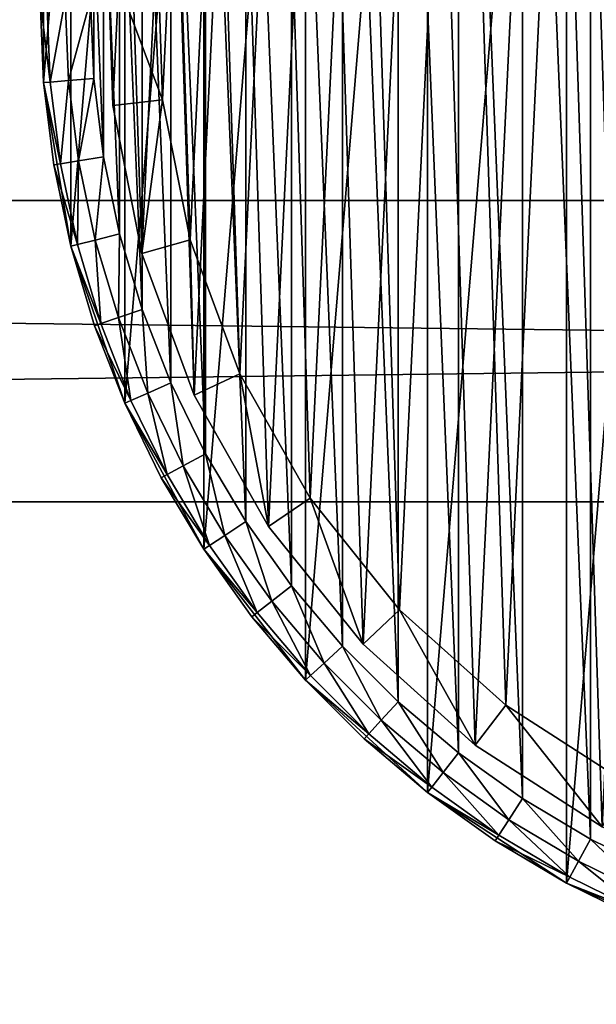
# Model space of a CAD drawing. Header units: millimetres. Extents: x 6 to 986, y -79 to 45.
# Tile 21 of 47: x 405 to 428, y -51 to -12. Entities that reach past the tile are written whole.
import ezdxf

# ---------------------------------------------------------------- set-up
doc = ezdxf.new("R2010")
doc.units = ezdxf.units.MM
doc.header["$LTSCALE"] = 25.4
doc.layers.get('0').update_dxf_attribs({"true_color": 0xff5454})

# ---------------------------------------------------------------- blocks, each defined once
blk = doc.blocks.new('PILLS-V-8262.STL')
at = {"color": 250, "true_color": 0x262626}
mesh = blk.add_polyface(dxfattribs=at)
corners = [(407.024, -1.131, 7.876), (405.937, -14.253, 7.876), (405.937, -7.647, 7.876), (407.024, -20.769, 7.876), (409.169, 5.118, 7.876), (409.169, -27.018, 7.876), (412.313, 10.928, 7.876), (412.313, -32.828, 7.876), (416.371, 16.141, 7.876), (416.371, -38.041, 7.876), (421.231, 20.616, 7.876), (421.231, -42.516, 7.876), (426.762, 24.229, 7.876), (426.762, -46.129, 7.876), (432.812, 26.883, 7.876), (432.812, -48.783, 7.876), (439.216, 28.504, 7.876), (439.216, -50.404, 7.876), (445.8, 29.05, 7.876), (445.8, -50.95, 7.876), (452.384, 28.504, 7.876), (452.384, -50.404, 7.876), (458.788, 26.883, 7.876), (458.788, -48.783, 7.876), (464.838, 24.229, 7.876), (464.838, -46.129, 7.876), (470.368, 20.616, 7.876), (470.368, -42.516, 7.876), (475.229, 16.141, 7.876), (475.229, -38.041, 7.876), (479.287, 10.928, 7.876), (479.287, -32.828, 7.876), (482.431, 5.118, 7.876), (482.431, -27.018, 7.876), (484.576, -1.131, 7.876), (484.576, -20.769, 7.876), (485.663, -7.647, 7.876), (485.663, -14.253, 7.876)]
mesh.append_faces([[corners[k] for k in face] for face in [(0, 1, 2), (35, 36, 37)]], dxfattribs={"vtx0": -1, "color": 250})
mesh.append_faces([[corners[k] for k in face] for face in [(1, 0, 3), (3, 4, 5), (5, 6, 7), (7, 8, 9), (9, 10, 11), (11, 12, 13), (13, 14, 15), (15, 16, 17), (17, 18, 19), (19, 20, 21), (21, 22, 23), (23, 24, 25), (25, 26, 27), (27, 28, 29), (29, 30, 31), (31, 32, 33), (33, 34, 35)]], dxfattribs={"vtx0": -1, "vtx1": -1, "color": 250})
mesh.append_faces([[corners[k] for k in face] for face in [(3, 0, 4), (5, 4, 6), (7, 6, 8), (9, 8, 10), (11, 10, 12), (13, 12, 14), (15, 14, 16), (17, 16, 18), (19, 18, 20), (21, 20, 22), (23, 22, 24), (25, 24, 26), (27, 26, 28), (29, 28, 30), (31, 30, 32), (33, 32, 34), (35, 34, 36)]], dxfattribs={"vtx0": -1, "vtx2": -1, "color": 250})
mesh = blk.add_polyface(dxfattribs=at)
corners = [(407.93, -14.088, 31.275), (407.93, -7.812, 31.275), (407.8, -10.95, 31.275), (408.318, -17.205, 31.275), (408.318, -4.695, 31.275), (408.963, -20.278, 31.275), (408.963, -1.622, 31.275), (409.859, -23.289, 31.275), (409.859, 1.389, 31.275), (411.001, -26.214, 31.275), (411.001, 4.314, 31.275), (412.38, -29.036, 31.275), (412.38, 7.136, 31.275), (413.988, -31.734, 31.275), (413.988, 9.834, 31.275), (415.813, -34.29, 31.275), (415.813, 12.39, 31.275), (417.842, -36.687, 31.275), (417.842, 14.787, 31.275), (420.063, -38.908, 31.275), (420.063, 17.008, 31.275), (422.46, -40.937, 31.275), (422.46, 19.037, 31.275), (425.016, -42.762, 31.275), (425.016, 20.862, 31.275), (427.714, -44.37, 31.275), (427.714, 22.47, 31.275), (430.536, -45.749, 31.275), (430.536, 23.849, 31.275), (433.461, -46.891, 31.275), (433.461, 24.991, 31.275), (436.472, -47.787, 31.275), (436.472, 25.887, 31.275), (439.545, -48.432, 31.275), (439.545, 26.532, 31.275), (442.662, -48.82, 31.275), (442.662, 26.92, 31.275), (445.8, -48.95, 31.275), (445.8, 27.05, 31.275), (448.938, -48.82, 31.275), (448.938, 26.92, 31.275), (452.055, -48.432, 31.275), (452.055, 26.532, 31.275), (455.128, -47.787, 31.275), (455.128, 25.887, 31.275), (458.139, -46.891, 31.275), (458.139, 24.991, 31.275), (461.064, -45.749, 31.275), (461.064, 23.849, 31.275), (463.886, -44.37, 31.275), (463.886, 22.47, 31.275), (466.584, -42.762, 31.275), (466.584, 20.862, 31.275), (469.14, -40.937, 31.275), (469.14, 19.037, 31.275), (471.537, -38.908, 31.275), (471.537, 17.008, 31.275), (473.758, -36.687, 31.275), (473.758, 14.787, 31.275), (475.787, -34.29, 31.275), (475.787, 12.39, 31.275), (477.612, -31.734, 31.275), (477.612, 9.834, 31.275), (479.22, -29.036, 31.275), (479.22, 7.136, 31.275), (480.599, -26.214, 31.275), (480.599, 4.314, 31.275), (481.741, -23.289, 31.275), (481.741, 1.389, 31.275), (482.637, -20.278, 31.275), (482.637, -1.622, 31.275), (483.282, -17.205, 31.275), (483.282, -4.695, 31.275), (483.67, -14.088, 31.275), (483.67, -7.812, 31.275), (483.8, -10.95, 31.275)]
mesh.append_faces([[corners[k] for k in face] for face in [(0, 1, 2), (74, 73, 75)]], dxfattribs={"vtx0": -1, "color": 250})
mesh.append_faces([[corners[k] for k in face] for face in [(1, 3, 4), (4, 5, 6), (6, 7, 8), (8, 9, 10), (10, 11, 12), (12, 13, 14), (14, 15, 16), (16, 17, 18), (18, 19, 20), (20, 21, 22), (22, 23, 24), (24, 25, 26), (26, 27, 28), (28, 29, 30), (30, 31, 32), (32, 33, 34), (34, 35, 36), (36, 37, 38), (38, 39, 40), (40, 41, 42), (42, 43, 44), (44, 45, 46), (46, 47, 48), (48, 49, 50), (50, 51, 52), (52, 53, 54), (54, 55, 56), (56, 57, 58), (58, 59, 60), (60, 61, 62), (62, 63, 64), (64, 65, 66), (66, 67, 68), (68, 69, 70), (70, 71, 72), (72, 73, 74)]], dxfattribs={"vtx0": -1, "vtx1": -1, "color": 250})
mesh.append_faces([[corners[k] for k in face] for face in [(1, 0, 3), (4, 3, 5), (6, 5, 7), (8, 7, 9), (10, 9, 11), (12, 11, 13), (14, 13, 15), (16, 15, 17), (18, 17, 19), (20, 19, 21), (22, 21, 23), (24, 23, 25), (26, 25, 27), (28, 27, 29), (30, 29, 31), (32, 31, 33), (34, 33, 35), (36, 35, 37), (38, 37, 39), (40, 39, 41), (42, 41, 43), (44, 43, 45), (46, 45, 47), (48, 47, 49), (50, 49, 51), (52, 51, 53), (54, 53, 55), (56, 55, 57), (58, 57, 59), (60, 59, 61), (62, 61, 63), (64, 63, 65), (66, 65, 67), (68, 67, 69), (70, 69, 71), (72, 71, 73)]], dxfattribs={"vtx0": -1, "vtx2": -1, "color": 250})
at = {"color": 7, "true_color": 0xffffff}
mesh = blk.add_polyface(dxfattribs=at)
corners = [(408.688, -15.163, 7.221), (409.264, -3.194, 7.221), (408.493, -9.155, 7.221), (409.845, -21.062, 7.221), (410.981, 2.566, 7.221), (411.932, -26.698, 7.221), (413.6, 7.976, 7.221), (414.897, -31.927, 7.221), (417.053, 12.896, 7.221), (418.662, -36.613, 7.221), (421.251, 17.199, 7.221), (423.13, -40.634, 7.221), (426.084, 20.772, 7.221), (428.186, -43.886, 7.221), (431.428, 23.524, 7.221), (433.697, -46.285, 7.221), (437.144, 25.383, 7.221), (439.522, -47.769, 7.221), (443.085, 26.301, 7.221), (445.509, -48.299, 7.221), (449.095, 26.254, 7.221), (451.504, -47.862, 7.221), (455.021, 25.244, 7.221), (457.351, -46.469, 7.221), (460.707, 23.296, 7.221), (462.899, -44.156, 7.221), (466.008, 20.461, 7.221), (468.005, -40.983, 7.221), (470.785, 16.813, 7.221), (470.349, -39.099, 7.221), (472.535, -37.032, 7.221), (474.915, 12.446, 7.221), (476.372, -32.406, 7.221), (478.29, 7.473, 7.221), (479.418, -27.224, 7.221), (480.825, 2.022, 7.221), (481.593, -21.62, 7.221), (482.452, -3.764, 7.221), (482.841, -15.741, 7.221), (483.13, -9.737, 7.221)]
mesh.append_faces([[corners[k] for k in face] for face in [(0, 1, 2), (37, 38, 39)]], dxfattribs={"vtx0": -1, "color": 7})
mesh.append_faces([[corners[k] for k in face] for face in [(1, 3, 4), (4, 5, 6), (6, 7, 8), (8, 9, 10), (10, 11, 12), (12, 13, 14), (14, 15, 16), (16, 17, 18), (18, 19, 20), (20, 21, 22), (22, 23, 24), (24, 25, 26), (26, 27, 28), (28, 30, 31), (31, 32, 33), (33, 34, 35), (35, 36, 37)]], dxfattribs={"vtx0": -1, "vtx1": -1, "color": 7})
mesh.append_faces([[corners[k] for k in face] for face in [(1, 0, 3), (4, 3, 5), (6, 5, 7), (8, 7, 9), (10, 9, 11), (12, 11, 13), (14, 13, 15), (16, 15, 17), (18, 17, 19), (20, 19, 21), (22, 21, 23), (24, 23, 25), (26, 25, 27), (28, 27, 29), (28, 29, 30), (31, 30, 32), (33, 32, 34), (35, 34, 36), (37, 36, 38)]], dxfattribs={"vtx0": -1, "vtx2": -1, "color": 7})
mesh = blk.add_polyface(dxfattribs=at)
corners = [(411.221, -3.61, 0.575), (410.676, -14.938, 0.575), (410.491, -9.252, 0.575), (411.77, -20.52, 0.575), (412.846, 1.842, 0.575), (413.746, -25.855, 0.575), (415.325, 6.963, 0.575), (416.552, -30.804, 0.575), (418.593, 11.62, 0.575), (420.116, -35.239, 0.575), (422.565, 15.692, 0.575), (424.344, -39.044, 0.575), (427.14, 19.074, 0.575), (429.129, -42.122, 0.575), (432.198, 21.678, 0.575), (434.345, -44.393, 0.575), (437.608, 23.438, 0.575), (439.858, -45.797, 0.575), (443.23, 24.306, 0.575), (445.525, -46.299, 0.575), (448.919, 24.262, 0.575), (451.199, -45.885, 0.575), (454.527, 23.306, 0.575), (456.733, -44.567, 0.575), (459.909, 21.462, 0.575), (461.984, -42.378, 0.575), (464.925, 18.779, 0.575), (466.816, -39.375, 0.575), (469.447, 15.327, 0.575), (469.035, -37.592, 0.575), (471.103, -35.636, 0.575), (473.356, 11.193, 0.575), (474.735, -31.257, 0.575), (476.551, 6.486, 0.575), (477.618, -26.353, 0.575), (478.949, 1.328, 0.575), (479.677, -21.049, 0.575), (480.49, -4.149, 0.575), (480.858, -15.484, 0.575), (481.131, -9.802, 0.575)]
mesh.append_faces([[corners[k] for k in face] for face in [(0, 1, 2), (38, 37, 39)]], dxfattribs={"vtx0": -1, "color": 7})
mesh.append_faces([[corners[k] for k in face] for face in [(1, 0, 3), (3, 4, 5), (5, 6, 7), (7, 8, 9), (9, 10, 11), (11, 12, 13), (13, 14, 15), (15, 16, 17), (17, 18, 19), (19, 20, 21), (21, 22, 23), (23, 24, 25), (25, 26, 27), (27, 28, 29), (29, 28, 30), (30, 31, 32), (32, 33, 34), (34, 35, 36), (36, 37, 38)]], dxfattribs={"vtx0": -1, "vtx1": -1, "color": 7})
mesh.append_faces([[corners[k] for k in face] for face in [(3, 0, 4), (5, 4, 6), (7, 6, 8), (9, 8, 10), (11, 10, 12), (13, 12, 14), (15, 14, 16), (17, 16, 18), (19, 18, 20), (21, 20, 22), (23, 22, 24), (25, 24, 26), (27, 26, 28), (30, 28, 31), (32, 31, 33), (34, 33, 35), (36, 35, 37)]], dxfattribs={"vtx0": -1, "vtx2": -1, "color": 7})
at = {"color": 250, "true_color": 0x262626}
mesh = blk.add_polyface(dxfattribs=at)
corners = [(405.937, -7.647, 7.876), (405.937, -14.253, 7.876), (405.8, -10.95, 29.275)]
mesh.append_faces([[corners[k] for k in face] for face in [(0, 1, 2)]], dxfattribs={"color": 250})
at = {"color": 7, "true_color": 0xffffff}
mesh = blk.add_polyface(dxfattribs=at)
corners = [(408.493, -9.155, 7.221), (408.688, -15.163, 2.575), (408.688, -15.163, 7.221), (408.493, -9.155, 2.575)]
mesh.append_faces([[corners[k] for k in face] for face in [(0, 1, 2), (1, 0, 3)]], dxfattribs={"vtx0": -1, "color": 7})
mesh = blk.add_polyface(dxfattribs=at)
corners = [(408.493, -9.155, 2.575), (410.676, -14.938, 0.575), (408.688, -15.163, 2.575), (410.491, -9.252, 0.575)]
mesh.append_faces([[corners[k] for k in face] for face in [(0, 1, 2), (1, 0, 3)]], dxfattribs={"vtx0": -1, "color": 7})
at = {"color": 250, "true_color": 0x262626}
mesh = blk.add_polyface(dxfattribs=at)
corners = [(405.8, -10.95, 29.275), (405.937, -14.253, 7.876), (405.937, -14.253, 29.275)]
mesh.append_faces([[corners[k] for k in face] for face in [(0, 1, 2)]], dxfattribs={"color": 250})
mesh = blk.add_polyface(dxfattribs=at)
corners = [(406.204, -14.231, 30.275), (405.8, -10.95, 29.275), (405.937, -14.253, 29.275), (406.068, -10.95, 30.275)]
mesh.append_faces([[corners[k] for k in face] for face in [(0, 1, 2), (1, 0, 3)]], dxfattribs={"vtx0": -1, "color": 250})
mesh = blk.add_polyface(dxfattribs=at)
corners = [(406.204, -14.231, 30.275), (406.8, -10.95, 31.008), (406.068, -10.95, 30.275), (406.933, -14.171, 31.008)]
mesh.append_faces([[corners[k] for k in face] for face in [(0, 1, 2), (1, 0, 3)]], dxfattribs={"vtx0": -1, "color": 250})
mesh = blk.add_polyface(dxfattribs=at)
corners = [(406.933, -14.171, 31.008), (407.8, -10.95, 31.275), (406.8, -10.95, 31.008), (407.93, -14.088, 31.275)]
mesh.append_faces([[corners[k] for k in face] for face in [(0, 1, 2), (1, 0, 3)]], dxfattribs={"vtx0": -1, "color": 250})
mesh = blk.add_polyface(dxfattribs=at)
corners = [(407.332, -17.369, 31.008), (407.93, -14.088, 31.275), (406.933, -14.171, 31.008), (408.318, -17.205, 31.275)]
mesh.append_faces([[corners[k] for k in face] for face in [(0, 1, 2), (1, 0, 3)]], dxfattribs={"vtx0": -1, "color": 250})
mesh = blk.add_polyface(dxfattribs=at)
corners = [(406.61, -17.49, 30.275), (405.937, -14.253, 29.275), (406.346, -17.534, 29.275), (406.204, -14.231, 30.275)]
mesh.append_faces([[corners[k] for k in face] for face in [(0, 1, 2), (1, 0, 3)]], dxfattribs={"vtx0": -1, "color": 250})
mesh = blk.add_polyface(dxfattribs=at)
corners = [(405.937, -14.253, 7.876), (407.024, -20.769, 7.876), (406.346, -17.534, 29.275)]
mesh.append_faces([[corners[k] for k in face] for face in [(0, 1, 2)]], dxfattribs={"color": 250})
mesh = blk.add_polyface(dxfattribs=at)
corners = [(405.937, -14.253, 7.876), (406.346, -17.534, 29.275), (405.937, -14.253, 29.275)]
mesh.append_faces([[corners[k] for k in face] for face in [(0, 1, 2)]], dxfattribs={"color": 250})
mesh = blk.add_polyface(dxfattribs=at)
corners = [(406.61, -17.49, 30.275), (406.933, -14.171, 31.008), (406.204, -14.231, 30.275), (407.332, -17.369, 31.008)]
mesh.append_faces([[corners[k] for k in face] for face in [(0, 1, 2), (1, 0, 3)]], dxfattribs={"vtx0": -1, "color": 250})
at = {"color": 7, "true_color": 0xffffff}
mesh = blk.add_polyface(dxfattribs=at)
corners = [(410.676, -14.938, 0.575), (409.845, -21.062, 2.575), (408.688, -15.163, 2.575), (411.77, -20.52, 0.575)]
mesh.append_faces([[corners[k] for k in face] for face in [(0, 1, 2), (1, 0, 3)]], dxfattribs={"vtx0": -1, "color": 7})
mesh = blk.add_polyface(dxfattribs=at)
corners = [(408.688, -15.163, 7.221), (409.845, -21.062, 2.575), (409.845, -21.062, 7.221), (408.688, -15.163, 2.575)]
mesh.append_faces([[corners[k] for k in face] for face in [(0, 1, 2), (1, 0, 3)]], dxfattribs={"vtx0": -1, "color": 7})
at = {"color": 250, "true_color": 0x262626}
mesh = blk.add_polyface(dxfattribs=at)
corners = [(407.993, -20.524, 31.008), (408.318, -17.205, 31.275), (407.332, -17.369, 31.008), (408.963, -20.278, 31.275)]
mesh.append_faces([[corners[k] for k in face] for face in [(0, 1, 2), (1, 0, 3)]], dxfattribs={"vtx0": -1, "color": 250})
mesh = blk.add_polyface(dxfattribs=at)
corners = [(407.284, -20.704, 30.275), (406.346, -17.534, 29.275), (407.024, -20.769, 29.275), (406.61, -17.49, 30.275)]
mesh.append_faces([[corners[k] for k in face] for face in [(0, 1, 2), (1, 0, 3)]], dxfattribs={"vtx0": -1, "color": 250})
mesh = blk.add_polyface(dxfattribs=at)
corners = [(406.346, -17.534, 29.275), (407.024, -20.769, 7.876), (407.024, -20.769, 29.275)]
mesh.append_faces([[corners[k] for k in face] for face in [(0, 1, 2)]], dxfattribs={"color": 250})
mesh = blk.add_polyface(dxfattribs=at)
corners = [(407.284, -20.704, 30.275), (407.332, -17.369, 31.008), (406.61, -17.49, 30.275), (407.993, -20.524, 31.008)]
mesh.append_faces([[corners[k] for k in face] for face in [(0, 1, 2), (1, 0, 3)]], dxfattribs={"vtx0": -1, "color": 250})
mesh = blk.add_polyface(dxfattribs=at)
corners = [(5.8, -18.95, 41.276), (985.8, -18.95, 31.275), (5.8, -18.95, 31.275), (985.8, -18.95, 41.276)]
mesh.append_faces([[corners[k] for k in face] for face in [(0, 1, 2), (1, 0, 3)]], dxfattribs={"vtx0": -1, "color": 250})
mesh = blk.add_polyface(dxfattribs=at)
corners = [(985.8, -18.95, 31.275), (5.8, -30.95, 31.275), (5.8, -18.95, 31.275), (985.8, -30.95, 31.275)]
mesh.append_faces([[corners[k] for k in face] for face in [(0, 1, 2), (1, 0, 3)]], dxfattribs={"vtx0": -1, "color": 250})
mesh = blk.add_polyface(dxfattribs=at)
corners = [(985.8, -30.95, 41.276), (5.8, -18.95, 41.276), (5.8, -30.95, 41.276), (985.8, -18.95, 41.276)]
mesh.append_faces([[corners[k] for k in face] for face in [(0, 1, 2), (1, 0, 3)]], dxfattribs={"vtx0": -1, "color": 250})
mesh = blk.add_polyface(dxfattribs=at)
corners = [(408.913, -23.613, 31.008), (408.963, -20.278, 31.275), (407.993, -20.524, 31.008), (409.859, -23.289, 31.275)]
mesh.append_faces([[corners[k] for k in face] for face in [(0, 1, 2), (1, 0, 3)]], dxfattribs={"vtx0": -1, "color": 250})
mesh = blk.add_polyface(dxfattribs=at)
corners = [(408.221, -23.851, 30.275), (407.024, -20.769, 29.275), (407.967, -23.938, 29.275), (407.284, -20.704, 30.275)]
mesh.append_faces([[corners[k] for k in face] for face in [(0, 1, 2), (1, 0, 3)]], dxfattribs={"vtx0": -1, "color": 250})
mesh = blk.add_polyface(dxfattribs=at)
corners = [(407.024, -20.769, 7.876), (409.169, -27.018, 7.876), (407.967, -23.938, 29.275)]
mesh.append_faces([[corners[k] for k in face] for face in [(0, 1, 2)]], dxfattribs={"color": 250})
mesh = blk.add_polyface(dxfattribs=at)
corners = [(407.024, -20.769, 7.876), (407.967, -23.938, 29.275), (407.024, -20.769, 29.275)]
mesh.append_faces([[corners[k] for k in face] for face in [(0, 1, 2)]], dxfattribs={"color": 250})
mesh = blk.add_polyface(dxfattribs=at)
corners = [(408.221, -23.851, 30.275), (407.993, -20.524, 31.008), (407.284, -20.704, 30.275), (408.913, -23.613, 31.008)]
mesh.append_faces([[corners[k] for k in face] for face in [(0, 1, 2), (1, 0, 3)]], dxfattribs={"vtx0": -1, "color": 250})
at = {"color": 7, "true_color": 0xffffff}
mesh = blk.add_polyface(dxfattribs=at)
corners = [(411.77, -20.52, 0.575), (411.932, -26.698, 2.575), (409.845, -21.062, 2.575), (413.746, -25.855, 0.575)]
mesh.append_faces([[corners[k] for k in face] for face in [(0, 1, 2), (1, 0, 3)]], dxfattribs={"vtx0": -1, "color": 7})
mesh = blk.add_polyface(dxfattribs=at)
corners = [(409.845, -21.062, 7.221), (411.932, -26.698, 2.575), (411.932, -26.698, 7.221), (409.845, -21.062, 2.575)]
mesh.append_faces([[corners[k] for k in face] for face in [(0, 1, 2), (1, 0, 3)]], dxfattribs={"vtx0": -1, "color": 7})
at = {"color": 250, "true_color": 0x262626}
mesh = blk.add_polyface(dxfattribs=at)
corners = [(410.085, -26.616, 31.008), (409.859, -23.289, 31.275), (408.913, -23.613, 31.008), (411.001, -26.214, 31.275)]
mesh.append_faces([[corners[k] for k in face] for face in [(0, 1, 2), (1, 0, 3)]], dxfattribs={"vtx0": -1, "color": 250})
mesh = blk.add_polyface(dxfattribs=at)
corners = [(409.414, -26.91, 30.275), (407.967, -23.938, 29.275), (409.169, -27.018, 29.275), (408.221, -23.851, 30.275)]
mesh.append_faces([[corners[k] for k in face] for face in [(0, 1, 2), (1, 0, 3)]], dxfattribs={"vtx0": -1, "color": 250})
mesh = blk.add_polyface(dxfattribs=at)
corners = [(409.414, -26.91, 30.275), (408.913, -23.613, 31.008), (408.221, -23.851, 30.275), (410.085, -26.616, 31.008)]
mesh.append_faces([[corners[k] for k in face] for face in [(0, 1, 2), (1, 0, 3)]], dxfattribs={"vtx0": -1, "color": 250})
mesh = blk.add_polyface(dxfattribs=at)
corners = [(407.967, -23.938, 29.275), (409.169, -27.018, 7.876), (409.169, -27.018, 29.275)]
mesh.append_faces([[corners[k] for k in face] for face in [(0, 1, 2)]], dxfattribs={"color": 250})
at = {"color": 7, "true_color": 0xffffff}
mesh = blk.add_polyface(dxfattribs=at)
corners = [(413.746, -25.855, 0.575), (414.897, -31.927, 2.575), (411.932, -26.698, 2.575), (416.552, -30.804, 0.575)]
mesh.append_faces([[corners[k] for k in face] for face in [(0, 1, 2), (1, 0, 3)]], dxfattribs={"vtx0": -1, "color": 7})
at = {"color": 250, "true_color": 0x262626}
mesh = blk.add_polyface(dxfattribs=at)
corners = [(411.501, -29.512, 31.008), (411.001, -26.214, 31.275), (410.085, -26.616, 31.008), (412.38, -29.036, 31.275)]
mesh.append_faces([[corners[k] for k in face] for face in [(0, 1, 2), (1, 0, 3)]], dxfattribs={"vtx0": -1, "color": 250})
mesh = blk.add_polyface(dxfattribs=at)
corners = [(410.857, -29.86, 30.275), (410.085, -26.616, 31.008), (409.414, -26.91, 30.275), (411.501, -29.512, 31.008)]
mesh.append_faces([[corners[k] for k in face] for face in [(0, 1, 2), (1, 0, 3)]], dxfattribs={"vtx0": -1, "color": 250})
mesh = blk.add_polyface(dxfattribs=at)
corners = [(410.857, -29.86, 30.275), (409.169, -27.018, 29.275), (410.621, -29.988, 29.275), (409.414, -26.91, 30.275)]
mesh.append_faces([[corners[k] for k in face] for face in [(0, 1, 2), (1, 0, 3)]], dxfattribs={"vtx0": -1, "color": 250})
mesh = blk.add_polyface(dxfattribs=at)
corners = [(409.169, -27.018, 7.876), (412.313, -32.828, 7.876), (410.621, -29.988, 29.275)]
mesh.append_faces([[corners[k] for k in face] for face in [(0, 1, 2)]], dxfattribs={"color": 250})
mesh = blk.add_polyface(dxfattribs=at)
corners = [(409.169, -27.018, 7.876), (410.621, -29.988, 29.275), (409.169, -27.018, 29.275)]
mesh.append_faces([[corners[k] for k in face] for face in [(0, 1, 2)]], dxfattribs={"color": 250})
at = {"color": 7, "true_color": 0xffffff}
mesh = blk.add_polyface(dxfattribs=at)
corners = [(411.932, -26.698, 7.221), (414.897, -31.927, 2.575), (414.897, -31.927, 7.221), (411.932, -26.698, 2.575)]
mesh.append_faces([[corners[k] for k in face] for face in [(0, 1, 2), (1, 0, 3)]], dxfattribs={"vtx0": -1, "color": 7})
at = {"color": 250, "true_color": 0x262626}
mesh = blk.add_polyface(dxfattribs=at)
corners = [(413.151, -32.281, 31.008), (412.38, -29.036, 31.275), (411.501, -29.512, 31.008), (413.988, -31.734, 31.275)]
mesh.append_faces([[corners[k] for k in face] for face in [(0, 1, 2), (1, 0, 3)]], dxfattribs={"vtx0": -1, "color": 250})
mesh = blk.add_polyface(dxfattribs=at)
corners = [(412.538, -32.681, 30.275), (411.501, -29.512, 31.008), (410.857, -29.86, 30.275), (413.151, -32.281, 31.008)]
mesh.append_faces([[corners[k] for k in face] for face in [(0, 1, 2), (1, 0, 3)]], dxfattribs={"vtx0": -1, "color": 250})
mesh = blk.add_polyface(dxfattribs=at)
corners = [(412.538, -32.681, 30.275), (410.621, -29.988, 29.275), (412.313, -32.828, 29.275), (410.857, -29.86, 30.275)]
mesh.append_faces([[corners[k] for k in face] for face in [(0, 1, 2), (1, 0, 3)]], dxfattribs={"vtx0": -1, "color": 250})
mesh = blk.add_polyface(dxfattribs=at)
corners = [(410.621, -29.988, 29.275), (412.313, -32.828, 7.876), (412.313, -32.828, 29.275)]
mesh.append_faces([[corners[k] for k in face] for face in [(0, 1, 2)]], dxfattribs={"color": 250})
mesh = blk.add_polyface(dxfattribs=at)
corners = [(985.8, -30.95, 41.276), (5.8, -30.95, 31.275), (985.8, -30.95, 31.275), (5.8, -30.95, 41.276)]
mesh.append_faces([[corners[k] for k in face] for face in [(0, 1, 2), (1, 0, 3)]], dxfattribs={"vtx0": -1, "color": 250})
at = {"color": 7, "true_color": 0xffffff}
mesh = blk.add_polyface(dxfattribs=at)
corners = [(416.552, -30.804, 0.575), (418.662, -36.613, 2.575), (414.897, -31.927, 2.575), (420.116, -35.239, 0.575)]
mesh.append_faces([[corners[k] for k in face] for face in [(0, 1, 2), (1, 0, 3)]], dxfattribs={"vtx0": -1, "color": 7})
at = {"color": 250, "true_color": 0x262626}
mesh = blk.add_polyface(dxfattribs=at)
corners = [(415.023, -34.904, 31.008), (413.988, -31.734, 31.275), (413.151, -32.281, 31.008), (415.813, -34.29, 31.275)]
mesh.append_faces([[corners[k] for k in face] for face in [(0, 1, 2), (1, 0, 3)]], dxfattribs={"vtx0": -1, "color": 250})
at = {"color": 7, "true_color": 0xffffff}
mesh = blk.add_polyface(dxfattribs=at)
corners = [(414.897, -31.927, 7.221), (418.662, -36.613, 2.575), (418.662, -36.613, 7.221), (414.897, -31.927, 2.575)]
mesh.append_faces([[corners[k] for k in face] for face in [(0, 1, 2), (1, 0, 3)]], dxfattribs={"vtx0": -1, "color": 7})
at = {"color": 250, "true_color": 0x262626}
mesh = blk.add_polyface(dxfattribs=at)
corners = [(414.446, -35.354, 30.275), (413.151, -32.281, 31.008), (412.538, -32.681, 30.275), (415.023, -34.904, 31.008)]
mesh.append_faces([[corners[k] for k in face] for face in [(0, 1, 2), (1, 0, 3)]], dxfattribs={"vtx0": -1, "color": 250})
mesh = blk.add_polyface(dxfattribs=at)
corners = [(414.446, -35.354, 30.275), (412.313, -32.828, 29.275), (414.234, -35.519, 29.275), (412.538, -32.681, 30.275)]
mesh.append_faces([[corners[k] for k in face] for face in [(0, 1, 2), (1, 0, 3)]], dxfattribs={"vtx0": -1, "color": 250})
mesh = blk.add_polyface(dxfattribs=at)
corners = [(412.313, -32.828, 7.876), (416.371, -38.041, 7.876), (414.234, -35.519, 29.275)]
mesh.append_faces([[corners[k] for k in face] for face in [(0, 1, 2)]], dxfattribs={"color": 250})
mesh = blk.add_polyface(dxfattribs=at)
corners = [(412.313, -32.828, 7.876), (414.234, -35.519, 29.275), (412.313, -32.828, 29.275)]
mesh.append_faces([[corners[k] for k in face] for face in [(0, 1, 2)]], dxfattribs={"color": 250})
mesh = blk.add_polyface(dxfattribs=at)
corners = [(417.107, -37.364, 31.008), (415.813, -34.29, 31.275), (415.023, -34.904, 31.008), (417.842, -36.687, 31.275)]
mesh.append_faces([[corners[k] for k in face] for face in [(0, 1, 2), (1, 0, 3)]], dxfattribs={"vtx0": -1, "color": 250})
mesh = blk.add_polyface(dxfattribs=at)
corners = [(416.568, -37.86, 30.275), (415.023, -34.904, 31.008), (414.446, -35.354, 30.275), (417.107, -37.364, 31.008)]
mesh.append_faces([[corners[k] for k in face] for face in [(0, 1, 2), (1, 0, 3)]], dxfattribs={"vtx0": -1, "color": 250})
at = {"color": 7, "true_color": 0xffffff}
mesh = blk.add_polyface(dxfattribs=at)
corners = [(420.116, -35.239, 0.575), (423.13, -40.634, 2.575), (418.662, -36.613, 2.575), (424.344, -39.044, 0.575)]
mesh.append_faces([[corners[k] for k in face] for face in [(0, 1, 2), (1, 0, 3)]], dxfattribs={"vtx0": -1, "color": 7})
at = {"color": 250, "true_color": 0x262626}
mesh = blk.add_polyface(dxfattribs=at)
corners = [(416.568, -37.86, 30.275), (414.234, -35.519, 29.275), (416.371, -38.041, 29.275), (414.446, -35.354, 30.275)]
mesh.append_faces([[corners[k] for k in face] for face in [(0, 1, 2), (1, 0, 3)]], dxfattribs={"vtx0": -1, "color": 250})
mesh = blk.add_polyface(dxfattribs=at)
corners = [(414.234, -35.519, 29.275), (416.371, -38.041, 7.876), (416.371, -38.041, 29.275)]
mesh.append_faces([[corners[k] for k in face] for face in [(0, 1, 2)]], dxfattribs={"color": 250})
mesh = blk.add_polyface(dxfattribs=at)
corners = [(419.386, -39.643, 31.008), (417.842, -36.687, 31.275), (417.107, -37.364, 31.008), (420.063, -38.908, 31.275)]
mesh.append_faces([[corners[k] for k in face] for face in [(0, 1, 2), (1, 0, 3)]], dxfattribs={"vtx0": -1, "color": 250})
at = {"color": 7, "true_color": 0xffffff}
mesh = blk.add_polyface(dxfattribs=at)
corners = [(423.13, -40.634, 7.221), (418.662, -36.613, 2.575), (423.13, -40.634, 2.575), (418.662, -36.613, 7.221)]
mesh.append_faces([[corners[k] for k in face] for face in [(0, 1, 2), (1, 0, 3)]], dxfattribs={"vtx0": -1, "color": 7})
at = {"color": 250, "true_color": 0x262626}
mesh = blk.add_polyface(dxfattribs=at)
corners = [(418.89, -40.182, 30.275), (417.107, -37.364, 31.008), (416.568, -37.86, 30.275), (419.386, -39.643, 31.008)]
mesh.append_faces([[corners[k] for k in face] for face in [(0, 1, 2), (1, 0, 3)]], dxfattribs={"vtx0": -1, "color": 250})
mesh = blk.add_polyface(dxfattribs=at)
corners = [(418.89, -40.182, 30.275), (416.371, -38.041, 29.275), (418.709, -40.379, 29.275), (416.568, -37.86, 30.275)]
mesh.append_faces([[corners[k] for k in face] for face in [(0, 1, 2), (1, 0, 3)]], dxfattribs={"vtx0": -1, "color": 250})
mesh = blk.add_polyface(dxfattribs=at)
corners = [(418.709, -40.379, 29.275), (416.371, -38.041, 7.876), (421.231, -42.516, 7.876)]
mesh.append_faces([[corners[k] for k in face] for face in [(0, 1, 2)]], dxfattribs={"color": 250})
mesh = blk.add_polyface(dxfattribs=at)
corners = [(416.371, -38.041, 29.275), (416.371, -38.041, 7.876), (418.709, -40.379, 29.275)]
mesh.append_faces([[corners[k] for k in face] for face in [(0, 1, 2)]], dxfattribs={"color": 250})
mesh = blk.add_polyface(dxfattribs=at)
corners = [(421.846, -41.726, 31.008), (420.063, -38.908, 31.275), (419.386, -39.643, 31.008), (422.46, -40.937, 31.275)]
mesh.append_faces([[corners[k] for k in face] for face in [(0, 1, 2), (1, 0, 3)]], dxfattribs={"vtx0": -1, "color": 250})
at = {"color": 7, "true_color": 0xffffff}
mesh = blk.add_polyface(dxfattribs=at)
corners = [(424.344, -39.044, 0.575), (428.186, -43.886, 2.575), (423.13, -40.634, 2.575), (429.129, -42.122, 0.575)]
mesh.append_faces([[corners[k] for k in face] for face in [(0, 1, 2), (1, 0, 3)]], dxfattribs={"vtx0": -1, "color": 7})
at = {"color": 250, "true_color": 0x262626}
mesh = blk.add_polyface(dxfattribs=at)
corners = [(421.396, -42.304, 30.275), (419.386, -39.643, 31.008), (418.89, -40.182, 30.275), (421.846, -41.726, 31.008)]
mesh.append_faces([[corners[k] for k in face] for face in [(0, 1, 2), (1, 0, 3)]], dxfattribs={"vtx0": -1, "color": 250})
mesh = blk.add_polyface(dxfattribs=at)
corners = [(421.396, -42.304, 30.275), (418.709, -40.379, 29.275), (421.231, -42.516, 29.275), (418.89, -40.182, 30.275)]
mesh.append_faces([[corners[k] for k in face] for face in [(0, 1, 2), (1, 0, 3)]], dxfattribs={"vtx0": -1, "color": 250})
mesh = blk.add_polyface(dxfattribs=at)
corners = [(418.709, -40.379, 29.275), (421.231, -42.516, 7.876), (421.231, -42.516, 29.275)]
mesh.append_faces([[corners[k] for k in face] for face in [(0, 1, 2)]], dxfattribs={"color": 250})
at = {"color": 7, "true_color": 0xffffff}
mesh = blk.add_polyface(dxfattribs=at)
corners = [(428.186, -43.886, 7.221), (423.13, -40.634, 2.575), (428.186, -43.886, 2.575), (423.13, -40.634, 7.221)]
mesh.append_faces([[corners[k] for k in face] for face in [(0, 1, 2), (1, 0, 3)]], dxfattribs={"vtx0": -1, "color": 7})
at = {"color": 250, "true_color": 0x262626}
mesh = blk.add_polyface(dxfattribs=at)
corners = [(424.469, -43.599, 31.008), (422.46, -40.937, 31.275), (421.846, -41.726, 31.008), (425.016, -42.762, 31.275)]
mesh.append_faces([[corners[k] for k in face] for face in [(0, 1, 2), (1, 0, 3)]], dxfattribs={"vtx0": -1, "color": 250})
mesh = blk.add_polyface(dxfattribs=at)
corners = [(424.069, -44.212, 30.275), (421.846, -41.726, 31.008), (421.396, -42.304, 30.275), (424.469, -43.599, 31.008)]
mesh.append_faces([[corners[k] for k in face] for face in [(0, 1, 2), (1, 0, 3)]], dxfattribs={"vtx0": -1, "color": 250})
mesh = blk.add_polyface(dxfattribs=at)
corners = [(424.069, -44.212, 30.275), (421.231, -42.516, 29.275), (423.922, -44.437, 29.275), (421.396, -42.304, 30.275)]
mesh.append_faces([[corners[k] for k in face] for face in [(0, 1, 2), (1, 0, 3)]], dxfattribs={"vtx0": -1, "color": 250})
mesh = blk.add_polyface(dxfattribs=at)
corners = [(423.922, -44.437, 29.275), (421.231, -42.516, 7.876), (426.762, -46.129, 7.876)]
mesh.append_faces([[corners[k] for k in face] for face in [(0, 1, 2)]], dxfattribs={"color": 250})
mesh = blk.add_polyface(dxfattribs=at)
corners = [(421.231, -42.516, 29.275), (421.231, -42.516, 7.876), (423.922, -44.437, 29.275)]
mesh.append_faces([[corners[k] for k in face] for face in [(0, 1, 2)]], dxfattribs={"color": 250})
mesh = blk.add_polyface(dxfattribs=at)
corners = [(427.238, -45.249, 31.008), (425.016, -42.762, 31.275), (424.469, -43.599, 31.008), (427.714, -44.37, 31.275)]
mesh.append_faces([[corners[k] for k in face] for face in [(0, 1, 2), (1, 0, 3)]], dxfattribs={"vtx0": -1, "color": 250})
mesh = blk.add_polyface(dxfattribs=at)
corners = [(426.89, -45.893, 30.275), (424.469, -43.599, 31.008), (424.069, -44.212, 30.275), (427.238, -45.249, 31.008)]
mesh.append_faces([[corners[k] for k in face] for face in [(0, 1, 2), (1, 0, 3)]], dxfattribs={"vtx0": -1, "color": 250})
mesh = blk.add_polyface(dxfattribs=at)
corners = [(426.89, -45.893, 30.275), (423.922, -44.437, 29.275), (426.762, -46.129, 29.275), (424.069, -44.212, 30.275)]
mesh.append_faces([[corners[k] for k in face] for face in [(0, 1, 2), (1, 0, 3)]], dxfattribs={"vtx0": -1, "color": 250})
mesh = blk.add_polyface(dxfattribs=at)
corners = [(423.922, -44.437, 29.275), (426.762, -46.129, 7.876), (426.762, -46.129, 29.275)]
mesh.append_faces([[corners[k] for k in face] for face in [(0, 1, 2)]], dxfattribs={"color": 250})
mesh = blk.add_polyface(dxfattribs=at)
corners = [(430.134, -46.665, 31.008), (427.714, -44.37, 31.275), (427.238, -45.249, 31.008), (430.536, -45.749, 31.275)]
mesh.append_faces([[corners[k] for k in face] for face in [(0, 1, 2), (1, 0, 3)]], dxfattribs={"vtx0": -1, "color": 250})
mesh = blk.add_polyface(dxfattribs=at)
corners = [(429.84, -47.336, 30.275), (427.238, -45.249, 31.008), (426.89, -45.893, 30.275), (430.134, -46.665, 31.008)]
mesh.append_faces([[corners[k] for k in face] for face in [(0, 1, 2), (1, 0, 3)]], dxfattribs={"vtx0": -1, "color": 250})
mesh = blk.add_polyface(dxfattribs=at)
corners = [(429.84, -47.336, 30.275), (426.762, -46.129, 29.275), (429.732, -47.581, 29.275), (426.89, -45.893, 30.275)]
mesh.append_faces([[corners[k] for k in face] for face in [(0, 1, 2), (1, 0, 3)]], dxfattribs={"vtx0": -1, "color": 250})
mesh = blk.add_polyface(dxfattribs=at)
corners = [(429.732, -47.581, 29.275), (426.762, -46.129, 7.876), (432.812, -48.783, 7.876)]
mesh.append_faces([[corners[k] for k in face] for face in [(0, 1, 2)]], dxfattribs={"color": 250})
mesh = blk.add_polyface(dxfattribs=at)
corners = [(426.762, -46.129, 29.275), (426.762, -46.129, 7.876), (429.732, -47.581, 29.275)]
mesh.append_faces([[corners[k] for k in face] for face in [(0, 1, 2)]], dxfattribs={"color": 250})

msp = doc.modelspace()

# ---------------------------------------------------------------- block references
at = {"color": 0}
msp.add_blockref('PILLS-V-8262.STL', (0, 0), dxfattribs=at)

doc.saveas('drawing.dxf')
